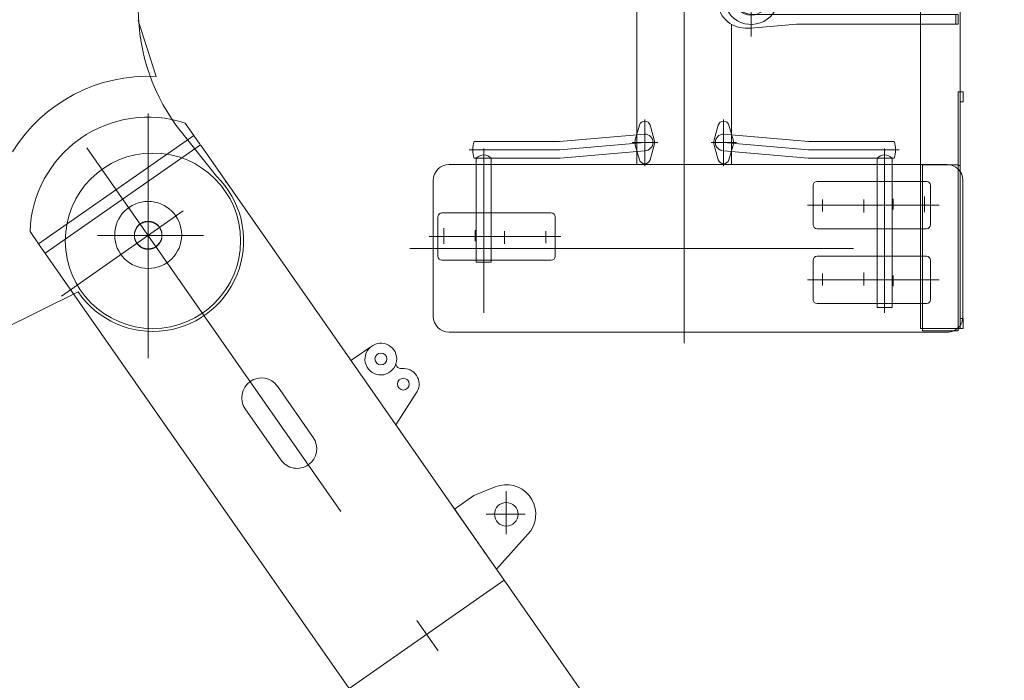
# Model space of a CAD drawing. Extents: x 6150 to 37180, y 3727 to 23870.
# Tile 22 of 27: x 33934 to 36432, y 7389 to 9065. Entities that reach past the tile are written whole.
import ezdxf

# ---------------------------------------------------------------- set-up
doc = ezdxf.new("R2010")
doc.units = 0
doc.header["$LTSCALE"] = 37.5
doc.header["$MEASUREMENT"] = 0
doc.linetypes.add('CENTER', pattern=[50.5, 30, -9, 2.5, -9])
doc.linetypes.add('HIDDEN', pattern=[12.6, 8.4, -4.2])
doc.layers.add('1', color=7, linetype='Continuous')
doc.layers.add('2', color=134, linetype='Continuous')

# ---------------------------------------------------------------- blocks, each defined once
blk = doc.blocks.new('*G18')
at = {"layer": '1', "color": 7, "linetype": 'Continuous', "lineweight": 9}
for p, q in [((35790, 9022.1), (35790, 9210.2)), ((36432.3, 9120.7), (35671.4, 9120.7)), ((35671.4, 9120.7), (36432.3, 9120.7))]:
    blk.add_line(p, q, dxfattribs=at)
for radius in [44.4, 31]:
    blk.add_circle((35790, 9120.7), radius, dxfattribs=at)
blk = doc.blocks.new('*G19')
at = {"layer": '1', "color": 7, "linetype": 'Continuous', "lineweight": 9}
for p, q in [((35861.2, 9198.2), (35861.2, 9210.8)), ((35705, 9172.9), (35705, 9113.6)), ((36315, 9188.2), (35871.2, 9188.2)), ((36309, 9188.2), (36309, 9163.2)), ((36315, 9163.2), (36315, 9188.2)), ((35790, 9163.2), (35852.1, 9163.2)), ((35852.1, 9163.2), (36315, 9163.2)), ((35843.7, 9078.2), (35790, 9078.2)), ((36315, 9078.2), (35843.7, 9078.2)), ((36309, 9078.2), (36309, 9053.2)), ((36315, 9053.2), (36315, 9078.2)), ((35790, 9043.6), (35904.8, 9053.2)), ((35904.8, 9053.2), (36315, 9053.2)), ((35775, 9043.6), (35790, 9043.6))]:
    blk.add_line(p, q, dxfattribs=at)
for centre, radius, start, end in [((35871.2, 9198.2), 10, 180, -89.9965), ((35790.9, 9120.7), 42.5, 91.2417, -91.2462), ((35775, 9113.6), 70, 180, -89.9998)]:
    blk.add_arc(centre, radius, start, end, dxfattribs=at)
blk = doc.blocks.new('*G17')
at = {"color": 7, "linetype": 'Continuous', "lineweight": 9}
for name in ['*G18', '*G19']:
    blk.add_blockref(name, (0, 0), dxfattribs=at)
blk = doc.blocks.new('*G25')
at = {"layer": '1', "color": 7, "linetype": 'Continuous', "lineweight": 9}
for p, q in [((36168.8, 8404.7), (36153.2, 8404.7)), ((36133.2, 8384.7), (36133.2, 8384.7)), ((36160.7, 8344.7), (36220, 8344.7)), ((36230.6, 8344.7), (36220, 8344.7))]:
    blk.add_line(p, q, dxfattribs=at)
blk = doc.blocks.new('*G49')
at = {"layer": '1', "color": 7, "linetype": 'Continuous', "lineweight": 9}
for p, q in [((34082.6, 8374.5), (33884.3, 8276.7)), ((33875, 8276.7), (33875, 8316.7)), ((33884.3, 8276.7), (33875, 8276.7))]:
    blk.add_line(p, q, dxfattribs=at)
blk = doc.blocks.new('*G51')
at = {"layer": '1', "color": 7, "linetype": 'Continuous', "lineweight": 9}
for p, q in [((35936.4, 8755.7), (35720, 8774.5)), ((36152.6, 8755.7), (35936.4, 8755.7)), ((35720.1, 8732.4), (35934.8, 8713.7)), ((35934.8, 8713.7), (36109.5, 8713.7)), ((36109.5, 8713.7), (36147.5, 8713.7)), ((36109.5, 8713.7), (36109.5, 8334.7)), ((36147.5, 8713.7), (36152.6, 8713.7)), ((36147.5, 8334.7), (36147.5, 8713.7)), ((36109.5, 8334.7), (36147.5, 8334.7))]:
    blk.add_line(p, q, dxfattribs=at)
at = {"layer": '1', "color": 7, "linetype": 'CENTER', "lineweight": 9}
for p, q in [((35720, 8753.5), (35935.4, 8734.7)), ((35935.4, 8734.7), (36165.4, 8734.7)), ((36128.5, 8738), (36128.5, 8321.3))]:
    blk.add_line(p, q, dxfattribs=at)
at = {"layer": '1', "color": 7, "linetype": 'Continuous', "lineweight": 9}
for centre, radius, start, end in [((35720.1, 8753.5), 21.1, 90.2153, -90.002), ((36096.3, 8734.7), 60.1, -20.4268, 20.5124), ((36128.5, 8695.2), 26.6, 44.3529, 135.6917)]:
    blk.add_arc(centre, radius, start, end, dxfattribs=at)
blk = doc.blocks.new('*G52')
at = {"layer": '1', "color": 7, "linetype": 'Continuous', "lineweight": 9}
for p, q in [((35303.6, 8755.7), (35520, 8774.5)), ((35087.4, 8755.7), (35303.6, 8755.7)), ((35519.9, 8732.4), (35305.2, 8713.7)), ((35092.5, 8713.7), (35087.4, 8713.7)), ((35092.5, 8449.7), (35092.5, 8713.7)), ((35130.5, 8713.7), (35092.5, 8713.7)), ((35130.5, 8713.7), (35130.5, 8449.7)), ((35305.2, 8713.7), (35130.5, 8713.7)), ((35092.5, 8449.7), (35130.5, 8449.7))]:
    blk.add_line(p, q, dxfattribs=at)
at = {"layer": '1', "color": 7, "linetype": 'CENTER', "lineweight": 9}
for p, q in [((35520, 8753.5), (35304.6, 8734.7)), ((35304.6, 8734.7), (35074.6, 8734.7)), ((35111.5, 8738), (35111.5, 8321.3))]:
    blk.add_line(p, q, dxfattribs=at)
at = {"layer": '1', "color": 7, "linetype": 'Continuous', "lineweight": 9}
for centre, radius, start, end in [((35519.9, 8753.5), 21.1, -90, 89.7843), ((35143.7, 8734.7), 60.1, 159.4866, -159.5741), ((35111.5, 8695.2), 26.5, 44.2957, 135.7056)]:
    blk.add_arc(centre, radius, start, end, dxfattribs=at)
blk = doc.blocks.new('*G55')
at = {"layer": '1', "color": 7, "linetype": 'Continuous', "lineweight": 9}
for p, q in [((35696, 8760.3), (35706.5, 8797.3)), ((35733.5, 8797.3), (35744, 8760.3)), ((35706.5, 8709.6), (35696, 8746.6)), ((35744, 8746.6), (35733.5, 8709.6))]:
    blk.add_line(p, q, dxfattribs=at)
at = {"layer": '1', "color": 7, "linetype": 'CENTER', "lineweight": 9}
for p, q in [((35720, 8811.7), (35720, 8693.3)), ((35688.4, 8753.5), (35752.8, 8753.5))]:
    blk.add_line(p, q, dxfattribs=at)
at = {"layer": '1', "color": 7, "linetype": 'Continuous', "lineweight": 9}
for centre, radius, start, end in [((35720, 8793.5), 14, 90, 164.0516), ((35720, 8793.5), 14, 15.9488, 89.9804), ((35720, 8753.5), 25, 164.0377, -164.0385), ((35720, 8753.5), 25, -15.9627, 15.9619), ((35720, 8713.5), 14, -164.0365, -90.0021), ((35720, 8713.5), 14, -90, -15.9631)]:
    blk.add_arc(centre, radius, start, end, dxfattribs=at)
blk = doc.blocks.new('*G56')
at = {"layer": '1', "color": 7, "linetype": 'Continuous', "lineweight": 9}
for p, q in [((35496, 8760.3), (35506.5, 8797.3)), ((35533.5, 8797.3), (35544, 8760.3)), ((35506.5, 8709.6), (35496, 8746.6)), ((35544, 8746.6), (35533.5, 8709.6))]:
    blk.add_line(p, q, dxfattribs=at)
at = {"layer": '1', "color": 7, "linetype": 'CENTER', "lineweight": 9}
for p, q in [((35520, 8811.7), (35520, 8693.3)), ((35488.4, 8753.5), (35552.8, 8753.5))]:
    blk.add_line(p, q, dxfattribs=at)
at = {"layer": '1', "color": 7, "linetype": 'Continuous', "lineweight": 9}
for centre, radius, start, end in [((35520, 8793.5), 14, 90, 164.0516), ((35520, 8793.5), 14, 15.9488, 89.9804), ((35520, 8753.5), 25, 164.0377, -164.0385), ((35520, 8753.5), 25, -15.9627, 15.9619), ((35520, 8713.5), 14, -164.0365, -90.0021), ((35520, 8713.5), 14, -90, -15.9631)]:
    blk.add_arc(centre, radius, start, end, dxfattribs=at)
blk = doc.blocks.new('*G57')
at = {"layer": '1', "color": 7, "linetype": 'CENTER', "lineweight": 9}
blk.add_line((35620, 8860.5), (35620, 8244.6), dxfattribs=at)
blk = doc.blocks.new('*G54')
at = {"color": 7, "linetype": 'Continuous', "lineweight": 9}
for name in ['*G57', '*G56', '*G55']:
    blk.add_blockref(name, (0, 0), dxfattribs=at)
blk = doc.blocks.new('*G59')
at = {"layer": '1', "color": 7, "linetype": 'Continuous', "lineweight": 9}
for p, q in [((35947.1, 8454.7), (35947.1, 8354.7)), ((36234.8, 8464.7), (35957.1, 8464.7)), ((36244.8, 8354.7), (36244.8, 8454.7)), ((35957.1, 8344.7), (36234.8, 8344.7))]:
    blk.add_line(p, q, dxfattribs=at)
at = {"layer": '1', "color": 7, "linetype": 'CENTER', "lineweight": 9}
for p, q in [((35970.7, 8421.3), (35970.7, 8390.7)), ((36076, 8423.5), (36076, 8390.7)), ((35932.8, 8404.7), (36266.8, 8404.7)), ((36150.6, 8416), (36150.6, 8388.9))]:
    blk.add_line(p, q, dxfattribs=at)
at = {"layer": '1', "color": 7, "linetype": 'Continuous', "lineweight": 9}
for centre, start, end in [((35957.1, 8454.7), 90, 180), ((36234.8, 8454.7), 0, 90), ((35957.1, 8354.7), 180, -90), ((36234.8, 8354.7), -90, 0)]:
    blk.add_arc(centre, 10, start, end, dxfattribs=at)
blk = doc.blocks.new('*G60')
at = {"layer": '1', "color": 7, "linetype": 'Continuous', "lineweight": 9}
for p, q in [((35947.1, 8544.7), (35947.1, 8644.7)), ((35957.1, 8654.7), (36234.8, 8654.7)), ((36244.8, 8644.7), (36244.8, 8544.7)), ((36234.8, 8534.7), (35957.1, 8534.7))]:
    blk.add_line(p, q, dxfattribs=at)
at = {"layer": '1', "color": 7, "linetype": 'CENTER', "lineweight": 9}
for p, q in [((35932.8, 8594.7), (36266.8, 8594.7)), ((35970.7, 8578.2), (35970.7, 8608.8)), ((36076, 8576), (36076, 8608.8)), ((36150.6, 8583.5), (36150.6, 8610.6)), ((36230.1, 8576.4), (36230.1, 8616.3))]:
    blk.add_line(p, q, dxfattribs=at)
at = {"layer": '1', "color": 7, "linetype": 'Continuous', "lineweight": 9}
for centre, start, end in [((35957.1, 8644.7), 90, 180), ((36234.8, 8644.7), 0, 90), ((35957.1, 8544.7), 180, -90), ((36234.8, 8544.7), -90, 0)]:
    blk.add_arc(centre, 10, start, end, dxfattribs=at)
blk = doc.blocks.new('*G61')
at = {"layer": '1', "color": 7, "linetype": 'Continuous', "lineweight": 9}
for p, q in [((36287.3, 8697.2), (35023.5, 8697.2)), ((34983.5, 8657.2), (34983.5, 8312.2)), ((36327.3, 8312.2), (36327.3, 8657.2)), ((35023.5, 8272.2), (36287.3, 8272.2))]:
    blk.add_line(p, q, dxfattribs=at)
at = {"layer": '1', "color": 7, "linetype": 'CENTER', "lineweight": 9}
blk.add_line((34924.2, 8484.7), (36376.2, 8484.7), dxfattribs=at)
at = {"layer": '1', "color": 7, "linetype": 'Continuous', "lineweight": 9}
for centre, start, end in [((35023.5, 8657.2), 90, 180), ((36287.3, 8657.2), 0, 89.9989), ((35023.5, 8312.2), 180, -90), ((36287.3, 8312.2), -90, 0.0009)]:
    blk.add_arc(centre, 40, start, end, dxfattribs=at)
blk = doc.blocks.new('*G62')
at = {"layer": '1', "color": 7, "linetype": 'Continuous', "lineweight": 9}
for p, q in [((35282.9, 8574.7), (35005.2, 8574.7)), ((34995.2, 8564.7), (34995.2, 8464.7)), ((35292.9, 8464.7), (35292.9, 8564.7)), ((35005.2, 8454.7), (35282.9, 8454.7))]:
    blk.add_line(p, q, dxfattribs=at)
at = {"layer": '1', "color": 7, "linetype": 'CENTER', "lineweight": 9}
for p, q in [((35009.9, 8496.4), (35009.9, 8536.3)), ((35089.4, 8503.5), (35089.4, 8530.6)), ((35164, 8496), (35164, 8528.8)), ((35269.3, 8498.2), (35269.3, 8528.8)), ((35307.2, 8514.7), (34973.2, 8514.7))]:
    blk.add_line(p, q, dxfattribs=at)
at = {"layer": '1', "color": 7, "linetype": 'Continuous', "lineweight": 9}
for centre, start, end in [((35005.2, 8564.7), 90, -179.993), ((35282.9, 8564.7), 0, 90), ((35005.2, 8464.7), 180, -90.0044), ((35282.9, 8464.7), -90, 0)]:
    blk.add_arc(centre, 10, start, end, dxfattribs=at)
blk = doc.blocks.new('*G58')
at = {"color": 7, "linetype": 'Continuous', "lineweight": 9}
for name in ['*G61', '*G60', '*G62', '*G59']:
    blk.add_blockref(name, (0, 0), dxfattribs=at)
blk = doc.blocks.new('*G53')
at = {"color": 7, "linetype": 'Continuous', "lineweight": 9}
for name in ['*G54', '*G58']:
    blk.add_blockref(name, (0, 0), dxfattribs=at)
blk = doc.blocks.new('*G64')
at = {"layer": '1', "color": 7, "linetype": 'Continuous', "lineweight": 9}
blk.add_line((35620, 8859.3), (35620, 9770.7), dxfattribs=at)
blk = doc.blocks.new('*G63')
at = {"color": 7, "linetype": 'Continuous', "lineweight": 9}
blk.add_blockref('*G64', (0, 0), dxfattribs=at)
blk = doc.blocks.new('*G128')
at = {"layer": '1', "color": 7, "linetype": 'Continuous', "lineweight": 9}
blk.add_circle((34272.1, 8504.1), 222.5, dxfattribs=at)
blk = doc.blocks.new('*G130')
at = {"layer": '1', "color": 7, "linetype": 'Continuous', "lineweight": 9}
for p, q in [((34260, 8206.7), (34260, 8826.8)), ((34433.3, 8668.3), (34344.3, 8779.8))]:
    blk.add_line(p, q, dxfattribs=at)
blk.add_circle((34260, 8518.8), 85, dxfattribs=at)
for centre, radius, start, end in [((34735, 9091.8), 500, 180, -141.3909), ((34272.1, 8504.1), 230.1, -145.6529, 45.5381)]:
    blk.add_arc(centre, radius, start, end, dxfattribs=at)
blk = doc.blocks.new('*G131')
at = {"layer": '1', "color": 7, "linetype": 'Continuous', "lineweight": 9}
blk.add_circle((34272.1, 8504.1), 222.5, dxfattribs=at)
blk = doc.blocks.new('*G126')
at = {"color": 7, "linetype": 'Continuous', "lineweight": 9}
for name in ['*G130', '*G128', '*G131']:
    blk.add_blockref(name, (0, 0), dxfattribs=at)
blk = doc.blocks.new('*G150')
at = {"layer": '1', "color": 7, "linetype": 'Continuous', "lineweight": 9}
blk.add_line((34235, 9062.7), (34280, 8921), dxfattribs=at)
blk.add_arc((34260, 8516.7), 404.8, 87.1711, 148.2818, dxfattribs=at)
blk = doc.blocks.new('*G152')
at = {"layer": '1', "color": 7, "linetype": 'Continuous', "lineweight": 9}
blk.add_circle((34260, 8518.8), 35, dxfattribs=at)
blk = doc.blocks.new('*G151')
at = {"color": 7, "linetype": 'Continuous', "lineweight": 9}
blk.add_blockref('*G152', (0, 0), dxfattribs=at)
blk = doc.blocks.new('*G124')
at = {"color": 7, "linetype": 'Continuous', "lineweight": 9}
for name in ['*G126', '*G150', '*G151']:
    blk.add_blockref(name, (0, 0), dxfattribs=at)
blk = doc.blocks.new('*G180')
at = {"layer": '1', "color": 7, "linetype": 'Continuous', "lineweight": 9}
for p, q in [((36320, 8881.7), (36315, 8881.7)), ((36315, 8881.7), (36315, 8694.7)), ((36320, 8856.7), (36320, 8881.7)), ((36320, 8881.7), (36328, 8881.7)), ((36320, 8694.7), (36320, 8881.7)), ((36328, 8881.7), (36328, 8856.7)), ((36328, 8856.7), (36320, 8856.7)), ((36315, 8694.7), (36320, 8694.7)), ((36328, 8306.7), (36320, 8306.7)), ((36320, 8306.7), (36320, 8281.7)), ((36328, 8281.7), (36328, 8306.7)), ((36320, 8281.7), (36328, 8281.7))]:
    blk.add_line(p, q, dxfattribs=at)
blk = doc.blocks.new('*G181')
at = {"layer": '1', "color": 7, "linetype": 'Continuous', "lineweight": 9}
for p, q in [((36220, 9304.9), (36220, 9770.7)), ((36320, 9770.7), (36320, 9238.8)), ((36320, 9230.8), (36320, 8281.7)), ((36220, 8281.7), (36220, 9203.2)), ((36225, 8281.7), (36220, 8281.7)), ((36320, 8281.7), (36315, 8281.7))]:
    blk.add_line(p, q, dxfattribs=at)
blk = doc.blocks.new('*G182')
at = {"layer": '1', "color": 7, "linetype": 'Continuous', "lineweight": 9}
for p, q in [((36315, 8696.7), (36225, 8696.7)), ((36225, 8696.7), (36225, 8275.7)), ((36315, 8275.7), (36315, 8696.7)), ((36225, 8281.7), (36315, 8281.7)), ((36225, 8275.7), (36315, 8275.7))]:
    blk.add_line(p, q, dxfattribs=at)
blk = doc.blocks.new('*G179')
at = {"color": 7, "linetype": 'Continuous', "lineweight": 9}
for name in ['*G181', '*G180', '*G182']:
    blk.add_blockref(name, (0, 0), dxfattribs=at)
blk = doc.blocks.new('*G1')
at = {"layer": '1', "color": 7, "linetype": 'Continuous', "lineweight": 9}
for p, q in [((35500, 9190.8), (35500, 8697.2)), ((35740, 9053), (35740, 8697.2)), ((34131.6, 8517.7), (34400, 8517.7))]:
    blk.add_line(p, q, dxfattribs=at)
blk.add_arc((35790, 9122), 69.3, 173.4039, 11.8868, dxfattribs=at)
at = {"color": 7, "linetype": 'Continuous', "lineweight": 9}
for name in ['*G124', '*G63', '*G179', '*G17', '*G53', '*G52', '*G51', '*G25', '*G49']:
    blk.add_blockref(name, (0, 0), dxfattribs=at)
blk = doc.blocks.new('*G190')
at = {"layer": '2', "color": 134, "linetype": 'Continuous', "lineweight": 9}
for p, q in [((34375.7, 8771.3), (34353.7, 8802.7)), ((33982.1, 8496.4), (34375.7, 8771.3)), ((34390.9, 8749.4), (34375.7, 8771.3)), ((34392.5, 8747.2), (33999, 8472.3)), ((34726.6, 8268.9), (34392.5, 8747.2)), ((34456.6, 8655.4), (34459, 8651.9)), ((34530.8, 8549.2), (34528.3, 8552.7)), ((33960.2, 8527.9), (33982.1, 8496.4)), ((33982.1, 8496.4), (34141.1, 8268.9)), ((34141.1, 8268.9), (34769.8, 7368.6)), ((34141.1, 8268.9), (34769.8, 7368.6)), ((35163.3, 7643.5), (34726.6, 8268.9)), ((35163.3, 7643.5), (34726.6, 8268.9)), ((34824.6, 8235.1), (34774.5, 8200.1)), ((34678.7, 8005.5), (34588.3, 8135)), ((34678.7, 8005.5), (34588.3, 8135)), ((34888.3, 8037.3), (34942.8, 8121.6)), ((34506.3, 8077.7), (34596.7, 7948.3)), ((34506.3, 8077.7), (34596.7, 7948.3)), ((35086.5, 7858.2), (35140.4, 7880)), ((35037.4, 7823.8), (35086.5, 7858.2)), ((35037.4, 7823.8), (35086.5, 7858.2)), ((35168.6, 7760.3), (35168.6, 7869.4)), ((35030.5, 7833.7), (35037.4, 7823.8)), ((35143.9, 7671.3), (35037.4, 7823.8)), ((35117.2, 7810.5), (35216.6, 7810.5)), ((35230.7, 7768.5), (35143.9, 7671.3)), ((35108.4, 7722.1), (35115.3, 7712.2)), ((34769.8, 7368.6), (35163.3, 7643.5)), ((35163.3, 7643.5), (34769.8, 7368.6)), ((34769.8, 7368.6), (35163.3, 7643.5)), ((35905.4, 6580.9), (35163.3, 7643.5)), ((34769.8, 7368.6), (35634.9, 6129.8)), ((35386.3, 7334), (35378.5, 7335.4)), ((35378.5, 7335.4), (35381.7, 7330.8)), ((35386.6, 7334.2), (35381.7, 7330.8)), ((35381.7, 7330.8), (35386.3, 7334)), ((36064.9, 6362.9), (35386.6, 7334.2)), ((34983.2, 7052.5), (34988.2, 7056)), ((35661.5, 6081.2), (34983.2, 7052.5)), ((34983.5, 7052.7), (34984.9, 7060.6)), ((34988.1, 7056), (34983.5, 7052.7)), ((34984.9, 7060.6), (34988.1, 7056)), ((35484, 6957.3), (35303.6, 6831.3)), ((35803.1, 6570.2), (35539.7, 6947.4)), ((35293.7, 6775.6), (35557.1, 6398.5)), ((35905.4, 6580.9), (35856.2, 6546.6)), ((35856.2, 6546.6), (35905.4, 6580.9)), ((35856.2, 6546.6), (35979.3, 6370.3)), ((35942.9, 6558.6), (35928.2, 6548.3)), ((35994.4, 6484.8), (35942.9, 6558.6)), ((35972, 6560.6), (35951.5, 6546.3)), ((36006.4, 6511.4), (35972, 6560.6)), ((35612.8, 6388.6), (35793.2, 6514.5)), ((35985.9, 6497.1), (36006.4, 6511.4)), ((35979.7, 6474.5), (35994.4, 6484.8)), ((35645.6, 6219.4), (35940.7, 6425.5)), ((35655.5, 6205.2), (35950.6, 6411.3)), ((35961.6, 6395.6), (35950.6, 6411.3)), ((35979.3, 6370.3), (36028.5, 6404.6)), ((36018.6, 6397.8), (36055.8, 6344.5)), ((36065.7, 6351.4), (36028.5, 6404.6)), ((35863.2, 6326.9), (35961.6, 6395.6)), ((36055.8, 6344.5), (36065.7, 6351.4)), ((36060, 6359.5), (36064.9, 6362.9)), ((36060, 6359.5), (36064.7, 6362.7)), ((36063.3, 6354.9), (36060, 6359.5)), ((36064.7, 6362.7), (36063.3, 6354.9)), ((35561, 6340.4), (35511.8, 6306.1)), ((35511.8, 6306.1), (35561, 6340.4)), ((35684.1, 6164.2), (35561, 6340.4)), ((35852.3, 6342.6), (35863.2, 6326.9)), ((35764.8, 6258.2), (35753.9, 6273.9)), ((35666.5, 6189.5), (35764.8, 6258.2)), ((35634.9, 6129.8), (35684.1, 6164.2)), ((35634.9, 6129.8), (35672.1, 6076.5)), ((35682, 6083.4), (35644.8, 6136.7)), ((35666.5, 6084.6), (35661.5, 6081.2)), ((35666.5, 6084.6), (35663, 6082.2)), ((35663, 6082.2), (35668.9, 6081.2)), ((35668.9, 6081.2), (35666.5, 6084.6)), ((35672.1, 6076.5), (35682, 6083.4))]:
    blk.add_line(p, q, dxfattribs=at)
at = {"layer": '2', "color": 134, "linetype": 'CENTER', "lineweight": 9}
for p, q in [((34104.6, 8740.2), (36013.9, 6006.2)), ((34349, 8579.9), (34039.8, 8363.9)), ((36175.8, 6281.9), (35688.6, 5941.6))]:
    blk.add_line(p, q, dxfattribs=at)
at = {"layer": '2', "color": 134, "linetype": 'HIDDEN', "lineweight": 9}
blk.add_circle((34260, 8517.7), 35, dxfattribs=at)
at = {"layer": '2', "color": 134, "linetype": 'Continuous', "lineweight": 9}
for centre, radius in [((34850.5, 8204.4), 15), ((34907.4, 8140.5), 15), ((35168.6, 7810.5), 30), ((35937.5, 6115.4), 400)]:
    blk.add_circle(centre, radius, dxfattribs=at)
for centre, radius, start, end in [((34260, 8517.7), 300, 71.7983, 178.0611), ((34850.4, 8204.4), 40.1, -8.1633, 130.0547), ((34850.2, 8203.8), 40.1, 129.2309, -16.1476), ((34901.4, 8192.7), 12.7, 152.0906, -77.9684), ((34907.4, 8140.3), 40.1, -27.8087, 94.7932), ((34547.3, 8106.3), 50, 124.9337, -145.0708), ((34547.3, 8106.3), 50, 124.9337, -145.0708), ((34547.3, 8106.3), 50, 34.9283, 124.9267), ((34547.3, 8106.3), 50, 34.9283, 124.9267), ((34637.7, 7976.9), 50, -55.0663, 34.9292), ((34637.7, 7976.9), 50, -55.0663, 34.9292), ((34637.7, 7976.9), 50, -145.0734, -55.0721), ((34637.7, 7976.9), 50, -145.0734, -55.0721), ((35168.6, 7810.5), 75, -34.0482, 112.0991), ((35506.9, 6924.5), 40, 34.9244, 124.9303), ((35326.5, 6798.5), 40, 124.9335, -145.0704), ((35770.3, 6547.3), 40, -55.0657, 34.9256), ((35589.9, 6421.4), 40, -145.0784, -55.0716)]:
    blk.add_arc(centre, radius, start, end, dxfattribs=at)

msp = doc.modelspace()

# ---------------------------------------------------------------- block references
at = {"color": 7, "linetype": 'Continuous', "lineweight": 9}
for name in ['*G1', '*G190']:
    msp.add_blockref(name, (0, 0), dxfattribs=at)

doc.saveas('drawing.dxf')
